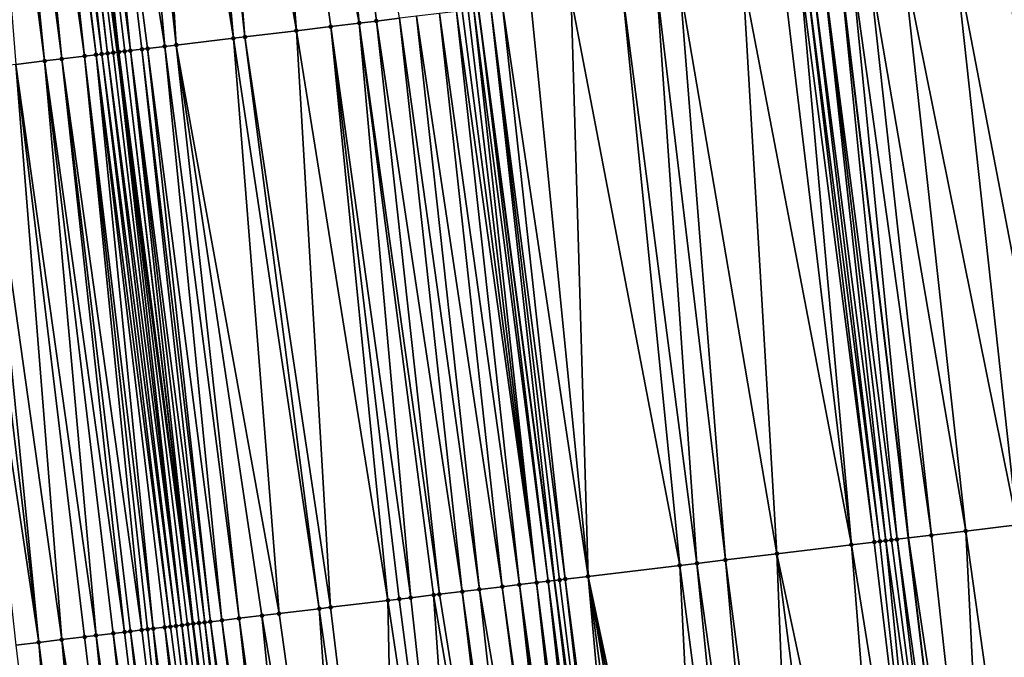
# Model space of a CAD drawing. Header units: feet. Extents: x 2004186 to 2014793, y 836912 to 864902.
# Tile 90 of 256: x 2010561 to 2010595, y 839730 to 839752. Entities that reach past the tile are written whole.
import ezdxf

# ---------------------------------------------------------------- set-up
doc = ezdxf.new("R2010")
doc.units = ezdxf.units.FT
doc.header["$LTSCALE"] = 100
doc.header["$MEASUREMENT"] = 0
for name, color, linetype, lineweight in [('EP_Travel Lane', 5, 'Continuous', 40), ('GPL_Skip Line', 2, 'Continuous', 40), ('Road Shots', 4, 'Continuous', 200), ('Road X-Section', 30, 'Continuous', 13)]:
    doc.layers.add(name, color=color, linetype=linetype, lineweight=lineweight)
doc.layers.add('I-77 SB_MM21-27-Surface-TIN', color=7, linetype='Continuous')

msp = doc.modelspace()

# ---------------------------------------------------------------- linework, layer by layer
at = {"layer": 'EP_Travel Lane'}
msp.add_polyline3d([(2010592.258017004, 839552.0900408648, 325.4875679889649), (2010589.234349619, 839571.860839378, 325.497487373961), (2010586.322672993, 839591.6466557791, 325.5174050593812), (2010583.524428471, 839611.4488583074, 325.5473038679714), (2010580.725935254, 839631.2528258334, 325.5700158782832), (2010577.927655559, 839651.0552823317, 325.5758762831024), (2010575.129391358, 839670.8576291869, 325.6263989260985), (2010572.4213659, 839690.6731090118, 325.7084496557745), (2010569.724121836, 839711.1145130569, 325.8314881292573), (2010567.106745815, 839730.950634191, 325.9296441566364), (2010564.490240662, 839750.7801553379, 326.0787580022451), (2010561.873958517, 839770.6079863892, 326.1946314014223), (2010559.360748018, 839790.4499130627, 326.3240857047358), (2010556.9525041, 839810.3035806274, 326.4739997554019), (2010554.544338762, 839830.156624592, 326.6558604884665), (2010552.136099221, 839850.0102802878, 326.8304207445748), (2010549.728045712, 839869.8624023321, 327.0348438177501), (2010547.439062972, 839889.7294794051, 327.2185413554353)], dxfattribs=at)
at = {"layer": 'GPL_Skip Line'}
for points in [[(2010617.143034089, 839555.7154491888, 325.262431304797), (2010614.259937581, 839575.5061743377, 325.2485393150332), (2010611.376931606, 839595.2962780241, 325.2011034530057), (2010608.493788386, 839615.0873238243, 325.2420203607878), (2010605.610715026, 839634.8778900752, 325.2746877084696), (2010602.727609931, 839654.6686741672, 325.2659530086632), (2010599.844503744, 839674.4594657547, 325.3351712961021), (2010596.961484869, 839694.2496579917, 325.4335680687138), (2010594.324505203, 839714.0731122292, 325.535088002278), (2010591.940401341, 839733.9300912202, 325.6441009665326), (2010589.559362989, 839753.787582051, 325.7342381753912), (2010587.178357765, 839773.6447966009, 325.8770374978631), (2010584.797361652, 839793.5019351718, 326.025345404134), (2010582.416358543, 839813.3591320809, 326.1613739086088), (2010580.03538756, 839833.2160610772, 326.3129692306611), (2010577.654431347, 839853.0728668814, 326.4815247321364), (2010575.273522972, 839872.9292737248, 326.6531976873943), (2010572.892651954, 839892.7853690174, 326.8581499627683)], [(2010604.872606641, 839553.9277983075, 325.3942322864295), (2010601.97565858, 839573.7168235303, 325.3909438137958), (2010599.078857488, 839593.5048448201, 325.3705636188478), (2010596.182000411, 839613.2932485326, 325.4040783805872), (2010593.285039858, 839633.0823590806, 325.4183123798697), (2010590.395262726, 839652.8718108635, 325.431897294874), (2010587.630836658, 839672.679370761, 325.5104246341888), (2010584.986339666, 839692.5042455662, 325.5887185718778), (2010582.302087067, 839712.6271543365, 325.696464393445), (2010579.657034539, 839732.4561938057, 325.8149673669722), (2010577.012366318, 839752.2823522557, 325.9123943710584), (2010574.406192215, 839772.1117759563, 326.0634692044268), (2010571.929632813, 839791.957762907, 326.2110321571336), (2010569.545339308, 839811.8144893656, 326.3436565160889), (2010567.161109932, 839831.6706817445, 326.5107630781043), (2010564.776842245, 839851.5271931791, 326.6786742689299), (2010562.392701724, 839871.3826455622, 326.8673435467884), (2010560.024588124, 839891.2403095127, 327.0548108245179)]]:
    msp.add_polyline3d(points, dxfattribs=at)
at = {"layer": 'I-77 SB_MM21-27-Surface-TIN', "color": 128, "linetype": 'ByBlock', "lineweight": -2}
for points in [[(2010569.108033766, 839771.476065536, 326.1146803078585), (2010567.320858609, 839771.2615777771, 326.1379252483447), (2010570.694628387, 839751.5244449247, 325.9986401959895)], [(2010571.093794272, 839771.7142990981, 326.0993154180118), (2010569.108033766, 839771.476065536, 326.1146803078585), (2010572.878968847, 839751.7864692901, 325.9734748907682)], [(2010569.108033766, 839771.476065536, 326.1146803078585), (2010571.886083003, 839751.6673991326, 325.977402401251), (2010572.878968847, 839751.7864692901, 325.9734748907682)], [(2010569.108033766, 839771.476065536, 326.1146803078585), (2010570.694628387, 839751.5244449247, 325.9986401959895), (2010571.886083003, 839751.6673991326, 325.977402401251)], [(2010571.093794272, 839771.7142990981, 326.0993154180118), (2010573.474697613, 839751.8579342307, 325.9657265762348), (2010574.269003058, 839751.9532172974, 325.9562264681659)], [(2010571.093794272, 839771.7142990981, 326.0993154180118), (2010572.878968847, 839751.7864692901, 325.9734748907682), (2010573.474697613, 839751.8579342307, 325.9657265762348)], [(2010566.725132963, 839771.1900868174, 326.1450713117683), (2010565.335108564, 839771.0232569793, 326.1638823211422), (2010568.510291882, 839751.2623875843, 326.0315877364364)], [(2010567.320858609, 839771.2615777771, 326.1379252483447), (2010566.725132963, 839771.1900868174, 326.1450713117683), (2010568.907444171, 839751.3100327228, 326.025986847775)], [(2010566.725132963, 839771.1900868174, 326.1450713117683), (2010568.510291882, 839751.2623875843, 326.0315877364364), (2010568.907444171, 839751.3100327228, 326.025986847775)], [(2010567.320858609, 839771.2615777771, 326.1379252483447), (2010568.907444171, 839751.3100327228, 326.025986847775), (2010570.694628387, 839751.5244449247, 325.9986401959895)], [(2010564.342230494, 839770.904121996, 326.1737748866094), (2010562.952196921, 839770.7373686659, 326.1832962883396), (2010566.127379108, 839750.9765086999, 326.0670937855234)], [(2010565.335108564, 839771.0232569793, 326.1638823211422), (2010564.342230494, 839770.904121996, 326.1737748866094), (2010566.524532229, 839751.0241469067, 326.0631288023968)], [(2010564.342230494, 839770.904121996, 326.1737748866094), (2010566.127379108, 839750.9765086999, 326.0670937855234), (2010566.524532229, 839751.0241469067, 326.0631288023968)], [(2010565.335108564, 839771.0232569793, 326.1638823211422), (2010566.524532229, 839751.0241469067, 326.0631288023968), (2010568.510291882, 839751.2623875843, 326.0315877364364)], [(2010560.569296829, 839770.451384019, 326.21440710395), (2010560.172138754, 839770.4037871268, 326.2114308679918), (2010562.55299411, 839750.5478224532, 326.0891814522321)], [(2010560.966456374, 839770.498968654, 326.2188715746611), (2010560.569296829, 839770.451384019, 326.21440710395), (2010563.34730668, 839750.643046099, 326.0937049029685)], [(2010560.569296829, 839770.451384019, 326.21440710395), (2010562.55299411, 839750.5478224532, 326.0891814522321), (2010563.34730668, 839750.643046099, 326.0937049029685)], [(2010561.16503295, 839770.5227876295, 326.2178670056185), (2010560.966456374, 839770.498968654, 326.2188715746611), (2010563.34730668, 839750.643046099, 326.0937049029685)], [(2010561.363606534, 839770.546631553, 326.2138332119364), (2010561.16503295, 839770.5227876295, 326.2178670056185), (2010563.744461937, 839750.6906664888, 326.0939448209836)], [(2010561.16503295, 839770.5227876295, 326.2178670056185), (2010563.34730668, 839750.643046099, 326.0937049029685), (2010563.744461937, 839750.6906664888, 326.0939448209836)], [(2010561.760743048, 839770.5944082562, 326.1949766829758), (2010561.363606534, 839770.546631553, 326.2138332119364), (2010563.94303739, 839750.7144948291, 326.0897823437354)], [(2010561.363606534, 839770.546631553, 326.2138332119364), (2010563.744461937, 839750.6906664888, 326.0939448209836), (2010563.94303739, 839750.7144948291, 326.0897823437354)], [(2010561.760743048, 839770.5944082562, 326.1949766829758), (2010564.141610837, 839750.7383398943, 326.0816727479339), (2010561.873958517, 839770.6079863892, 326.1946314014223)], [(2010561.760743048, 839770.5944082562, 326.1949766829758), (2010563.94303739, 839750.7144948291, 326.0897823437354), (2010564.141610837, 839750.7383398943, 326.0816727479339)], [(2010561.959320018, 839770.6182239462, 326.1943710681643), (2010561.873958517, 839770.6079863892, 326.1946314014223), (2010564.490240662, 839750.7801553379, 326.0787580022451)], [(2010564.340186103, 839750.7621697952, 326.0771419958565), (2010564.490240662, 839750.7801553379, 326.0787580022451), (2010561.873958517, 839770.6079863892, 326.1946314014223)], [(2010564.340186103, 839750.7621697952, 326.0771419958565), (2010561.873958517, 839770.6079863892, 326.1946314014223), (2010564.141610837, 839750.7383398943, 326.0816727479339)], [(2010562.157901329, 839770.6420034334, 326.1981611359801), (2010561.959320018, 839770.6182239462, 326.1943710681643), (2010564.490240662, 839750.7801553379, 326.0787580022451)], [(2010562.356479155, 839770.665811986, 326.1984221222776), (2010562.157901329, 839770.6420034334, 326.1981611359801), (2010564.538764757, 839750.7859714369, 326.079280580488)], [(2010562.157901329, 839770.6420034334, 326.1981611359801), (2010564.490240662, 839750.7801553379, 326.0787580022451), (2010564.538764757, 839750.7859714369, 326.079280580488)], [(2010562.952196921, 839770.7373686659, 326.1832962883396), (2010562.356479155, 839770.665811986, 326.1984221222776), (2010564.935922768, 839750.8335688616, 326.0849403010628)], [(2010562.356479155, 839770.665811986, 326.1984221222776), (2010564.737345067, 839750.8097592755, 326.0846766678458), (2010564.935922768, 839750.8335688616, 326.0849403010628)], [(2010562.356479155, 839770.665811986, 326.1984221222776), (2010564.538764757, 839750.7859714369, 326.079280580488), (2010564.737345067, 839750.8097592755, 326.0846766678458)], [(2010562.952196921, 839770.7373686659, 326.1832962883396), (2010565.531646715, 839750.9050740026, 326.0677045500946), (2010566.127379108, 839750.9765086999, 326.0670937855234)], [(2010562.952196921, 839770.7373686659, 326.1832962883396), (2010565.333070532, 839750.8812517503, 326.0704302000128), (2010565.531646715, 839750.9050740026, 326.0677045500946)], [(2010562.952196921, 839770.7373686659, 326.1832962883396), (2010564.935922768, 839750.8335688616, 326.0849403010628), (2010565.333070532, 839750.8812517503, 326.0704302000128)], [(2010559.973562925, 839770.3799619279, 326.2131911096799), (2010559.377842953, 839770.3084236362, 326.2260842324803), (2010561.957264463, 839750.4763648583, 326.0951961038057)], [(2010559.377842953, 839770.3084236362, 326.2260842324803), (2010560.964377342, 839750.3573053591, 326.0966082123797), (2010561.957264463, 839750.4763648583, 326.0951961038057)], [(2010560.172138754, 839770.4037871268, 326.2114308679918), (2010559.973562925, 839770.3799619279, 326.2131911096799), (2010562.55299411, 839750.5478224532, 326.0891814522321)], [(2010559.973562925, 839770.3799619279, 326.2131911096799), (2010561.957264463, 839750.4763648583, 326.0951961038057), (2010562.55299411, 839750.5478224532, 326.0891814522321)], [(2010595.318068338, 839754.47846037, 325.6474056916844), (2010593.530883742, 839754.2640513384, 325.6740041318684), (2010597.301939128, 839734.5734517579, 325.5658329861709)], [(2010591.743696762, 839754.0496621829, 325.6959117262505), (2010590.552240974, 839753.9067177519, 325.7148421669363), (2010593.926151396, 839734.168411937, 325.6086340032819)], [(2010593.530883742, 839754.2640513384, 325.6740041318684), (2010591.743696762, 839754.0496621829, 325.6959117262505), (2010595.71333153, 839734.382858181, 325.5837510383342)], [(2010591.743696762, 839754.0496621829, 325.6959117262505), (2010593.926151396, 839734.168411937, 325.6086340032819), (2010595.71333153, 839734.382858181, 325.5837510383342)], [(2010593.530883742, 839754.2640513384, 325.6740041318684), (2010595.71333153, 839734.382858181, 325.5837510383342), (2010597.301939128, 839734.5734517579, 325.5658329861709)], [(2010588.566482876, 839753.6684641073, 325.7494434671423), (2010588.36790869, 839753.644625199, 325.7561000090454), (2010590.947525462, 839733.8109379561, 325.660656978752)], [(2010588.963636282, 839753.7160999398, 325.7460388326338), (2010588.566482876, 839753.6684641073, 325.7494434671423), (2010591.146096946, 839733.834799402, 325.6522350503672)], [(2010588.566482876, 839753.6684641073, 325.7494434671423), (2010590.947525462, 839733.8109379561, 325.660656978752), (2010591.146096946, 839733.834799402, 325.6522350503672)], [(2010588.963636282, 839753.7160999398, 325.7460388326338), (2010591.543251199, 839733.8824281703, 325.6510128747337), (2010589.559362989, 839753.787582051, 325.7342381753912)], [(2010588.963636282, 839753.7160999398, 325.7460388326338), (2010591.344672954, 839733.8586231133, 325.6500759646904), (2010591.543251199, 839733.8824281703, 325.6510128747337)], [(2010588.963636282, 839753.7160999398, 325.7460388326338), (2010591.146096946, 839733.834799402, 325.6522350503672), (2010591.344672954, 839733.8586231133, 325.6500759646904)], [(2010589.956514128, 839753.835236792, 325.7263710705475), (2010589.559362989, 839753.787582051, 325.7342381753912), (2010591.940401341, 839733.9300912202, 325.6441009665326)], [(2010591.543251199, 839733.8824281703, 325.6510128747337), (2010591.940401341, 839733.9300912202, 325.6441009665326), (2010589.559362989, 839753.787582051, 325.7342381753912)], [(2010590.552240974, 839753.9067177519, 325.7148421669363), (2010589.956514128, 839753.835236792, 325.7263710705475), (2010592.734701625, 839734.02541732, 325.6302771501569)], [(2010589.956514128, 839753.835236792, 325.7263710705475), (2010591.940401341, 839733.9300912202, 325.6441009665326), (2010592.734701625, 839734.02541732, 325.6302771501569)], [(2010590.552240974, 839753.9067177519, 325.7148421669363), (2010592.734701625, 839734.02541732, 325.6302771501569), (2010593.926151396, 839734.168411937, 325.6086340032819)], [(2010586.183570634, 839753.382580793, 325.7859949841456), (2010583.999234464, 839753.1205206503, 325.8196039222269), (2010587.37316381, 839733.3820570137, 325.7085066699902)], [(2010587.573604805, 839753.5493291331, 325.7686680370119), (2010586.183570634, 839753.382580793, 325.7859949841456), (2010589.95464744, 839733.6918025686, 325.6742460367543)], [(2010586.183570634, 839753.382580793, 325.7859949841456), (2010587.37316381, 839733.3820570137, 325.7085066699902), (2010589.95464744, 839733.6918025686, 325.6742460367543)], [(2010588.169333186, 839753.6207972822, 325.7601625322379), (2010587.573604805, 839753.5493291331, 325.7686680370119), (2010589.95464744, 839733.6918025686, 325.6742460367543)], [(2010588.36790869, 839753.644625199, 325.7561000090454), (2010588.169333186, 839753.6207972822, 325.7601625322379), (2010590.748950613, 839733.7871045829, 325.6644197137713)], [(2010588.169333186, 839753.6207972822, 325.7601625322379), (2010589.95464744, 839733.6918025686, 325.6742460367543), (2010590.748950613, 839733.7871045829, 325.6644197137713)], [(2010588.36790869, 839753.644625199, 325.7561000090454), (2010590.748950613, 839733.7871045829, 325.6644197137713), (2010590.947525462, 839733.8109379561, 325.660656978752)], [(2010583.20493224, 839753.0252107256, 325.8354426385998), (2010582.01347614, 839752.882268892, 325.8537600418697), (2010584.593109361, 839733.0484444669, 325.7521096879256)], [(2010583.999234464, 839753.1205206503, 325.8196039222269), (2010583.20493224, 839753.0252107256, 325.8354426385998), (2010585.585988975, 839733.1675665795, 325.7407238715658)], [(2010583.20493224, 839753.0252107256, 325.8354426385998), (2010584.593109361, 839733.0484444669, 325.7521096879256), (2010585.585988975, 839733.1675665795, 325.7407238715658)], [(2010583.999234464, 839753.1205206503, 325.8196039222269), (2010585.585988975, 839733.1675665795, 325.7407238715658), (2010587.37316381, 839733.3820570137, 325.7085066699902)], [(2010580.226292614, 839752.6678509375, 325.8824643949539), (2010578.836258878, 839752.5010989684, 325.9006477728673), (2010580.820177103, 839732.5956947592, 325.8095961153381)], [(2010582.01347614, 839752.882268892, 325.8537600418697), (2010580.226292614, 839752.6678509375, 325.8824643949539), (2010583.997383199, 839732.9769578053, 325.7611642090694)], [(2010580.226292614, 839752.6678509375, 325.8824643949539), (2010580.820177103, 839732.5956947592, 325.8095961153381), (2010583.997383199, 839732.9769578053, 325.7611642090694)], [(2010582.01347614, 839752.882268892, 325.8537600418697), (2010583.997383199, 839732.9769578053, 325.7611642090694), (2010584.593109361, 839733.0484444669, 325.7521096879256)], [(2010577.446220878, 839752.3343825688, 325.910436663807), (2010577.012366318, 839752.2823522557, 325.9123943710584), (2010579.657034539, 839732.4561938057, 325.8149673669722)], [(2010577.843373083, 839752.3820284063, 325.9046707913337), (2010577.446220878, 839752.3343825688, 325.910436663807), (2010580.025872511, 839732.5004045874, 325.8174569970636)], [(2010577.446220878, 839752.3343825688, 325.910436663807), (2010579.657034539, 839732.4561938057, 325.8149673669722), (2010579.8272931, 839732.4766092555, 325.8149059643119)], [(2010577.446220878, 839752.3343825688, 325.910436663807), (2010579.8272931, 839732.4766092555, 325.8149059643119), (2010580.025872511, 839732.5004045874, 325.8174569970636)], [(2010578.836258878, 839752.5010989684, 325.9006477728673), (2010577.843373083, 839752.3820284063, 325.9046707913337), (2010580.820177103, 839732.5956947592, 325.8095961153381)], [(2010577.843373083, 839752.3820284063, 325.9046707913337), (2010580.025872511, 839732.5004045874, 325.8174569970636), (2010580.820177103, 839732.5956947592, 325.8095961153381)], [(2010574.864733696, 839752.0246666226, 325.9521634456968), (2010574.269003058, 839751.9532172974, 325.9562264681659), (2010577.047220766, 839732.1431458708, 325.8337526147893)], [(2010575.659042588, 839752.1199209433, 325.9494475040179), (2010574.864733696, 839752.0246666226, 325.9521634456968), (2010577.841523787, 839732.2384491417, 325.8237176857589)], [(2010574.864733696, 839752.0246666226, 325.9521634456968), (2010577.047220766, 839732.1431458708, 325.8337526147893), (2010577.841523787, 839732.2384491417, 325.8237176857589)], [(2010576.254771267, 839752.1913866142, 325.9415269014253), (2010575.659042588, 839752.1199209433, 325.9494475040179), (2010578.437253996, 839732.3099020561, 325.8202641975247)], [(2010575.659042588, 839752.1199209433, 325.9494475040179), (2010577.841523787, 839732.2384491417, 325.8237176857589), (2010578.437253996, 839732.3099020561, 325.8202641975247)], [(2010576.453346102, 839752.2152201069, 325.9361484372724), (2010576.254771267, 839752.1913866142, 325.9415269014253), (2010579.032988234, 839732.3813213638, 325.8223883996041)], [(2010576.254771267, 839752.1913866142, 325.9415269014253), (2010578.437253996, 839732.3099020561, 325.8202641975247), (2010579.032988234, 839732.3813213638, 325.8223883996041)], [(2010576.651916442, 839752.2390910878, 325.9219225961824), (2010576.453346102, 839752.2152201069, 325.9361484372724), (2010579.032988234, 839732.3813213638, 325.8223883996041)], [(2010576.85048954, 839752.2629390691, 325.9131248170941), (2010576.651916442, 839752.2390910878, 325.9219225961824), (2010579.032988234, 839732.3813213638, 325.8223883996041)], [(2010576.85048954, 839752.2629390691, 325.9131248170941), (2010579.430138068, 839732.4289869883, 325.815049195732), (2010577.012366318, 839752.2823522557, 325.9123943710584)], [(2010576.85048954, 839752.2629390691, 325.9131248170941), (2010579.032988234, 839732.3813213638, 325.8223883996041), (2010579.430138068, 839732.4289869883, 325.815049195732)], [(2010579.430138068, 839732.4289869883, 325.815049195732), (2010579.657034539, 839732.4561938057, 325.8149673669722), (2010577.012366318, 839752.2823522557, 325.9123943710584)], [(2010571.886083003, 839751.6673991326, 325.977402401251), (2010570.694628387, 839751.5244449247, 325.9986401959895), (2010573.869999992, 839731.7620052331, 325.8618684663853)], [(2010572.878968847, 839751.7864692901, 325.9734748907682), (2010571.886083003, 839751.6673991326, 325.977402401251), (2010574.664303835, 839731.8573016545, 325.8529703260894)], [(2010571.886083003, 839751.6673991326, 325.977402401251), (2010574.267150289, 839731.8096669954, 325.8551702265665), (2010574.664303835, 839731.8573016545, 325.8529703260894)], [(2010571.886083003, 839751.6673991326, 325.977402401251), (2010573.869999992, 839731.7620052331, 325.8618684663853), (2010574.267150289, 839731.8096669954, 325.8551702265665)], [(2010573.474697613, 839751.8579342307, 325.9657265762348), (2010572.878968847, 839751.7864692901, 325.9734748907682), (2010575.6571902, 839731.9763674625, 325.8509293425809)], [(2010572.878968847, 839751.7864692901, 325.9734748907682), (2010575.458613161, 839731.9525523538, 325.8516607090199), (2010575.6571902, 839731.9763674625, 325.8509293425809)], [(2010572.878968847, 839751.7864692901, 325.9734748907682), (2010574.664303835, 839731.8573016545, 325.8529703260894), (2010575.458613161, 839731.9525523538, 325.8516607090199)], [(2010574.269003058, 839751.9532172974, 325.9562264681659), (2010573.474697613, 839751.8579342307, 325.9657265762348), (2010576.45149267, 839732.0716753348, 325.8401307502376)], [(2010573.474697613, 839751.8579342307, 325.9657265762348), (2010575.6571902, 839731.9763674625, 325.8509293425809), (2010576.45149267, 839732.0716753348, 325.8401307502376)], [(2010574.269003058, 839751.9532172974, 325.9562264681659), (2010576.45149267, 839732.0716753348, 325.8401307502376), (2010577.047220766, 839732.1431458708, 325.8337526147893)], [(2010568.907444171, 839751.3100327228, 326.025986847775), (2010568.510291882, 839751.2623875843, 326.0315877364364), (2010571.487093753, 839731.4760718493, 325.8958853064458)], [(2010570.694628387, 839751.5244449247, 325.9986401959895), (2010568.907444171, 839751.3100327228, 326.025986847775), (2010571.884246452, 839731.5237135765, 325.8925122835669)], [(2010568.907444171, 839751.3100327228, 326.025986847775), (2010571.487093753, 839731.4760718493, 325.8958853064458), (2010571.884246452, 839731.5237135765, 325.8925122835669)], [(2010570.694628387, 839751.5244449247, 325.9986401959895), (2010571.884246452, 839731.5237135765, 325.8925122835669), (2010573.869999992, 839731.7620052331, 325.8618684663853)], [(2010566.127379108, 839750.9765086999, 326.0670937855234), (2010565.531646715, 839750.9050740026, 326.0677045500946), (2010568.111306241, 839731.0710301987, 325.9389899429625)], [(2010566.524532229, 839751.0241469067, 326.0631288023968), (2010566.127379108, 839750.9765086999, 326.0670937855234), (2010568.707037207, 839731.1424767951, 325.9365850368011)], [(2010566.127379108, 839750.9765086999, 326.0670937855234), (2010568.111306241, 839731.0710301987, 325.9389899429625), (2010568.707037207, 839731.1424767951, 325.9365850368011)], [(2010568.510291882, 839751.2623875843, 326.0315877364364), (2010566.524532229, 839751.0241469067, 326.0631288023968), (2010570.097069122, 839731.3092439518, 325.921275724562)], [(2010566.524532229, 839751.0241469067, 326.0631288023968), (2010569.501338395, 839731.2377953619, 325.924011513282), (2010570.097069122, 839731.3092439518, 325.921275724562)], [(2010566.524532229, 839751.0241469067, 326.0631288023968), (2010568.707037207, 839731.1424767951, 325.9365850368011), (2010569.501338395, 839731.2377953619, 325.924011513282)], [(2010568.510291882, 839751.2623875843, 326.0315877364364), (2010570.097069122, 839731.3092439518, 325.921275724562), (2010571.487093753, 839731.4760718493, 325.8958853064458)], [(2010563.34730668, 839750.643046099, 326.0937049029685), (2010562.55299411, 839750.5478224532, 326.0891814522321), (2010565.331223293, 839730.7376553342, 325.9431449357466)], [(2010563.744461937, 839750.6906664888, 326.0939448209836), (2010563.34730668, 839750.643046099, 326.0937049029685), (2010565.728378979, 839730.7852721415, 325.9439079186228)], [(2010563.34730668, 839750.643046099, 326.0937049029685), (2010565.529799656, 839730.7614760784, 325.9414782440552), (2010565.728378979, 839730.7852721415, 325.9439079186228)], [(2010563.34730668, 839750.643046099, 326.0937049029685), (2010565.331223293, 839730.7376553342, 325.9431449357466), (2010565.529799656, 839730.7614760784, 325.9414782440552)], [(2010563.94303739, 839750.7144948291, 326.0897823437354), (2010563.744461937, 839750.6906664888, 326.0939448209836), (2010566.32411493, 839730.8566771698, 325.9484020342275)], [(2010563.744461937, 839750.6906664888, 326.0939448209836), (2010566.125539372, 839730.8328497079, 325.951183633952), (2010566.32411493, 839730.8566771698, 325.9484020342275)], [(2010563.744461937, 839750.6906664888, 326.0939448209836), (2010565.728378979, 839730.7852721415, 325.9439079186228), (2010566.125539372, 839730.8328497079, 325.951183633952)], [(2010564.141610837, 839750.7383398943, 326.0816727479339), (2010563.94303739, 839750.7144948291, 326.0897823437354), (2010566.522685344, 839730.8805475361, 325.9384995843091)], [(2010563.94303739, 839750.7144948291, 326.0897823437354), (2010566.32411493, 839730.8566771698, 325.9484020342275), (2010566.522685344, 839730.8805475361, 325.9384995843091)], [(2010564.340186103, 839750.7621697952, 326.0771419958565), (2010564.141610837, 839750.7383398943, 326.0816727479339), (2010566.721253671, 839730.9044353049, 325.9257088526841)], [(2010564.141610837, 839750.7383398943, 326.0816727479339), (2010566.522685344, 839730.8805475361, 325.9384995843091), (2010566.721253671, 839730.9044353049, 325.9257088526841)], [(2010564.340186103, 839750.7621697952, 326.0771419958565), (2010566.721253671, 839730.9044353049, 325.9257088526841), (2010564.490240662, 839750.7801553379, 326.0787580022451)], [(2010564.538764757, 839750.7859714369, 326.079280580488), (2010564.490240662, 839750.7801553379, 326.0787580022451), (2010567.106745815, 839730.950634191, 325.9296441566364)], [(2010566.919828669, 839730.928267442, 325.9221512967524), (2010567.106745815, 839730.950634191, 325.9296441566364), (2010564.490240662, 839750.7801553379, 326.0787580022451)], [(2010566.919828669, 839730.928267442, 325.9221512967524), (2010564.490240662, 839750.7801553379, 326.0787580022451), (2010566.721253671, 839730.9044353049, 325.9257088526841)], [(2010564.737345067, 839750.8097592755, 326.0846766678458), (2010564.538764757, 839750.7859714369, 326.079280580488), (2010567.106745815, 839730.950634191, 325.9296441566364)], [(2010564.935922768, 839750.8335688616, 326.0849403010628), (2010564.737345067, 839750.8097592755, 326.0846766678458), (2010567.118411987, 839730.9520301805, 325.9301118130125)], [(2010564.737345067, 839750.8097592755, 326.0846766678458), (2010567.106745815, 839730.950634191, 325.9296441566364), (2010567.118411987, 839730.9520301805, 325.9301118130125)], [(2010565.333070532, 839750.8812517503, 326.0704302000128), (2010564.935922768, 839750.8335688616, 326.0849403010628), (2010567.515580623, 839730.9995390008, 325.9487973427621)], [(2010564.935922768, 839750.8335688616, 326.0849403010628), (2010567.31699746, 839730.9757749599, 325.9410529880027), (2010567.515580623, 839730.9995390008, 325.9487973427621)], [(2010564.935922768, 839750.8335688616, 326.0849403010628), (2010567.118411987, 839730.9520301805, 325.9301118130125), (2010567.31699746, 839730.9757749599, 325.9410529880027)], [(2010565.531646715, 839750.9050740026, 326.0677045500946), (2010565.333070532, 839750.8812517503, 326.0704302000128), (2010567.71415647, 839731.0233640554, 325.9464152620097)], [(2010565.333070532, 839750.8812517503, 326.0704302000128), (2010567.515580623, 839730.9995390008, 325.9487973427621), (2010567.71415647, 839731.0233640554, 325.9464152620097)], [(2010565.531646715, 839750.9050740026, 326.0677045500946), (2010567.71415647, 839731.0233640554, 325.9464152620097), (2010568.111306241, 839731.0710301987, 325.9389899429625)], [(2010560.964377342, 839750.3573053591, 326.0966082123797), (2010559.77290966, 839750.2144601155, 326.092129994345), (2010562.551140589, 839730.404278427, 325.9476389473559)], [(2010561.957264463, 839750.4763648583, 326.0951961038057), (2010560.964377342, 839750.3573053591, 326.0966082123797), (2010563.742610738, 839730.5471030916, 325.9542027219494)], [(2010560.964377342, 839750.3573053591, 326.0966082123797), (2010563.34545423, 839730.4994931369, 325.9523024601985), (2010563.742610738, 839730.5471030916, 325.9542027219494)], [(2010560.964377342, 839750.3573053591, 326.0966082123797), (2010562.551140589, 839730.404278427, 325.9476389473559), (2010563.34545423, 839730.4994931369, 325.9523024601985)], [(2010562.55299411, 839750.5478224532, 326.0891814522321), (2010561.957264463, 839750.4763648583, 326.0951961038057), (2010564.73550043, 839730.6661411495, 325.9567674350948)], [(2010561.957264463, 839750.4763648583, 326.0951961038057), (2010564.338345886, 839730.6185148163, 325.9575855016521), (2010564.73550043, 839730.6661411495, 325.9567674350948)], [(2010561.957264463, 839750.4763648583, 326.0951961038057), (2010563.742610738, 839730.5471030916, 325.9542027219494), (2010564.338345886, 839730.6185148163, 325.9575855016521)], [(2010562.55299411, 839750.5478224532, 326.0891814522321), (2010564.934075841, 839730.6899698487, 325.9537804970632), (2010565.331223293, 839730.7376553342, 325.9431449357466)], [(2010562.55299411, 839750.5478224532, 326.0891814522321), (2010564.73550043, 839730.6661411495, 325.9567674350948), (2010564.934075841, 839730.6899698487, 325.9537804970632)], [(2010559.37575575, 839750.1668284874, 326.0945423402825), (2010558.7800222, 839750.095403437, 326.0928763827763), (2010561.756830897, 839730.3090307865, 325.9484408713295)], [(2010558.7800222, 839750.095403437, 326.0928763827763), (2010560.962518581, 839730.2138050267, 325.9456113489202), (2010561.756830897, 839730.3090307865, 325.9484408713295)], [(2010559.77290966, 839750.2144601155, 326.092129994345), (2010559.37575575, 839750.1668284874, 326.0945423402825), (2010561.756830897, 839730.3090307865, 325.9484408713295)], [(2010559.77290966, 839750.2144601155, 326.092129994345), (2010561.756830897, 839730.3090307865, 325.9484408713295), (2010562.551140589, 839730.404278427, 325.9476389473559)], [(2010595.71333153, 839734.382858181, 325.5837510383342), (2010593.926151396, 839734.168411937, 325.6086340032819), (2010596.707328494, 839714.3597360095, 325.4936329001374)], [(2010591.344672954, 839733.8586231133, 325.6500759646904), (2010591.146096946, 839733.834799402, 325.6522350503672), (2010593.927366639, 839714.0253528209, 325.5391091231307)], [(2010591.543251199, 839733.8824281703, 325.6510128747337), (2010591.344672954, 839733.8586231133, 325.6500759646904), (2010593.927366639, 839714.0253528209, 325.5391091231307)], [(2010591.543251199, 839733.8824281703, 325.6510128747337), (2010594.324505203, 839714.0731122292, 325.535088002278), (2010591.940401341, 839733.9300912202, 325.6441009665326)], [(2010591.543251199, 839733.8824281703, 325.6510128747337), (2010593.927366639, 839714.0253528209, 325.5391091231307), (2010594.324505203, 839714.0731122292, 325.535088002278)], [(2010592.734701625, 839734.02541732, 325.6302771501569), (2010591.940401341, 839733.9300912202, 325.6441009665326), (2010594.920210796, 839714.1447700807, 325.5242335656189)], [(2010594.920210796, 839714.1447700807, 325.5242335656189), (2010591.940401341, 839733.9300912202, 325.6441009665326), (2010594.324505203, 839714.0731122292, 325.535088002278)], [(2010593.926151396, 839734.168411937, 325.6086340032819), (2010592.734701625, 839734.02541732, 325.6302771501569), (2010594.920210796, 839714.1447700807, 325.5242335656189)], [(2010593.926151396, 839734.168411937, 325.6086340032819), (2010594.920210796, 839714.1447700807, 325.5242335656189), (2010596.707328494, 839714.3597360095, 325.4936329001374)], [(2010589.95464744, 839733.6918025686, 325.6742460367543), (2010587.37316381, 839733.3820570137, 325.7085066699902), (2010591.544538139, 839713.738772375, 325.5694111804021)], [(2010590.748950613, 839733.7871045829, 325.6644197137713), (2010589.95464744, 839733.6918025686, 325.6742460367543), (2010593.133092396, 839713.929810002, 325.5533286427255)], [(2010589.95464744, 839733.6918025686, 325.6742460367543), (2010591.544538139, 839713.738772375, 325.5694111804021), (2010593.133092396, 839713.929810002, 325.5533286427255)], [(2010590.947525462, 839733.8109379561, 325.660656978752), (2010590.748950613, 839733.7871045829, 325.6644197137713), (2010593.133092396, 839713.929810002, 325.5533286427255)], [(2010591.146096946, 839733.834799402, 325.6522350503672), (2010590.947525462, 839733.8109379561, 325.660656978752), (2010593.133092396, 839713.929810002, 325.5533286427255)], [(2010591.146096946, 839733.834799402, 325.6522350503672), (2010593.133092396, 839713.929810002, 325.5533286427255), (2010593.927366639, 839714.0253528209, 325.5391091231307)], [(2010585.585988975, 839733.1675665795, 325.7407238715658), (2010584.593109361, 839733.0484444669, 325.7521096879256), (2010587.374593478, 839713.2372132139, 325.6336049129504)], [(2010587.37316381, 839733.3820570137, 325.7085066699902), (2010585.585988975, 839733.1675665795, 325.7407238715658), (2010588.168869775, 839713.3327389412, 325.6237842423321)], [(2010585.585988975, 839733.1675665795, 325.7407238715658), (2010587.374593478, 839713.2372132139, 325.6336049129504), (2010588.168869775, 839713.3327389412, 325.6237842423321)], [(2010587.37316381, 839733.3820570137, 325.7085066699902), (2010589.955986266, 839713.5477149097, 325.5905995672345), (2010591.544538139, 839713.738772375, 325.5694111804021)], [(2010587.37316381, 839733.3820570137, 325.7085066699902), (2010588.168869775, 839713.3327389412, 325.6237842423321), (2010589.955986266, 839713.5477149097, 325.5905995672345)], [(2010583.997383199, 839732.9769578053, 325.7611642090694), (2010580.820177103, 839732.5956947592, 325.8095961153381), (2010584.991766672, 839712.9506186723, 325.6675348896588)], [(2010584.593109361, 839733.0484444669, 325.7521096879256), (2010583.997383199, 839732.9769578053, 325.7611642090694), (2010586.580317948, 839713.1416811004, 325.6450692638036)], [(2010583.997383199, 839732.9769578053, 325.7611642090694), (2010584.991766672, 839712.9506186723, 325.6675348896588), (2010586.580317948, 839713.1416811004, 325.6450692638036)], [(2010584.593109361, 839733.0484444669, 325.7521096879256), (2010586.580317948, 839713.1416811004, 325.6450692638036), (2010587.374593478, 839713.2372132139, 325.6336049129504)], [(2010580.025872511, 839732.5004045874, 325.8174569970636), (2010579.8272931, 839732.4766092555, 325.8149059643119), (2010582.302087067, 839712.6271543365, 325.696464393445)], [(2010580.820177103, 839732.5956947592, 325.8095961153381), (2010580.025872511, 839732.5004045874, 325.8174569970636), (2010582.608938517, 839712.6640353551, 325.6985760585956)], [(2010580.025872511, 839732.5004045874, 325.8174569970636), (2010582.302087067, 839712.6271543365, 325.696464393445), (2010582.608938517, 839712.6640353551, 325.6985760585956)], [(2010580.820177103, 839732.5956947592, 325.8095961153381), (2010584.594630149, 839712.9028422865, 325.6759254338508), (2010584.991766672, 839712.9506186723, 325.6675348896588)], [(2010580.820177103, 839732.5956947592, 325.8095961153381), (2010584.197492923, 839712.8550717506, 325.6828104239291), (2010584.594630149, 839712.9028422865, 325.6759254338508)], [(2010580.820177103, 839732.5956947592, 325.8095961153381), (2010583.403216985, 839712.7595430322, 325.6934009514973), (2010584.197492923, 839712.8550717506, 325.6828104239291)], [(2010580.820177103, 839732.5956947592, 325.8095961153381), (2010582.608938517, 839712.6640353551, 325.6985760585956), (2010583.403216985, 839712.7595430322, 325.6934009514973)], [(2010577.047220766, 839732.1431458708, 325.8337526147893), (2010576.45149267, 839732.0716753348, 325.8401307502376), (2010579.233256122, 839712.2581186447, 325.7229076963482)], [(2010577.841523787, 839732.2384491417, 325.8237176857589), (2010577.047220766, 839732.1431458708, 325.8337526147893), (2010580.424674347, 839712.4013758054, 325.7162659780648)], [(2010577.047220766, 839732.1431458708, 325.8337526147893), (2010579.233256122, 839712.2581186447, 325.7229076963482), (2010580.424674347, 839712.4013758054, 325.7162659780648)], [(2010578.437253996, 839732.3099020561, 325.8202641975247), (2010577.841523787, 839732.2384491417, 325.8237176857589), (2010580.623244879, 839712.4252451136, 325.716931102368)], [(2010577.841523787, 839732.2384491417, 325.8237176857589), (2010580.424674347, 839712.4013758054, 325.7162659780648), (2010580.623244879, 839712.4252451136, 325.716931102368)], [(2010579.032988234, 839732.3813213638, 325.8223883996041), (2010578.437253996, 839732.3099020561, 325.8202641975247), (2010581.218952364, 839712.4968872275, 325.7101269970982)], [(2010578.437253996, 839732.3099020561, 325.8202641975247), (2010581.020382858, 839712.4730093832, 325.7116588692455), (2010581.218952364, 839712.4968872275, 325.7101269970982)], [(2010578.437253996, 839732.3099020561, 325.8202641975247), (2010580.821814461, 839712.4491223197, 325.7155634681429), (2010581.020382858, 839712.4730093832, 325.7116588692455)], [(2010578.437253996, 839732.3099020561, 325.8202641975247), (2010580.623244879, 839712.4252451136, 325.716931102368), (2010580.821814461, 839712.4491223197, 325.7155634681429)], [(2010579.430138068, 839732.4289869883, 325.815049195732), (2010579.032988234, 839732.3813213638, 325.8223883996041), (2010581.61609286, 839712.5446305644, 325.7102423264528)], [(2010579.032988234, 839732.3813213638, 325.8223883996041), (2010581.218952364, 839712.4968872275, 325.7101269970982), (2010581.61609286, 839712.5446305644, 325.7102423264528)], [(2010579.430138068, 839732.4289869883, 325.815049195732), (2010582.013225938, 839712.5924356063, 325.6944765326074), (2010579.657034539, 839732.4561938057, 325.8149673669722)], [(2010579.430138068, 839732.4289869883, 325.815049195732), (2010581.814660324, 839712.5685253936, 325.7043390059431), (2010582.013225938, 839712.5924356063, 325.6944765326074)], [(2010579.430138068, 839732.4289869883, 325.815049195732), (2010581.61609286, 839712.5446305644, 325.7102423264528), (2010581.814660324, 839712.5685253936, 325.7043390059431)], [(2010579.8272931, 839732.4766092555, 325.8149059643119), (2010579.657034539, 839732.4561938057, 325.8149673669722), (2010582.302087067, 839712.6271543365, 325.696464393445)], [(2010582.013225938, 839712.5924356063, 325.6944765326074), (2010582.302087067, 839712.6271543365, 325.696464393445), (2010579.657034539, 839732.4561938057, 325.8149673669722)], [(2010574.267150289, 839731.8096669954, 325.8551702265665), (2010573.869999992, 839731.7620052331, 325.8618684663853), (2010576.850424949, 839711.971560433, 325.7474873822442)], [(2010574.664303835, 839731.8573016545, 325.8529703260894), (2010574.267150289, 839731.8096669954, 325.8551702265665), (2010576.850424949, 839711.971560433, 325.7474873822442)], [(2010575.458613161, 839731.9525523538, 325.8516607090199), (2010574.664303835, 839731.8573016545, 325.8529703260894), (2010576.850424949, 839711.971560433, 325.7474873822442)], [(2010575.6571902, 839731.9763674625, 325.8509293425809), (2010575.458613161, 839731.9525523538, 325.8516607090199), (2010578.836117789, 839712.2103573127, 325.7274238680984)], [(2010575.458613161, 839731.9525523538, 325.8516607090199), (2010576.850424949, 839711.971560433, 325.7474873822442), (2010578.836117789, 839712.2103573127, 325.7274238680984)], [(2010576.45149267, 839732.0716753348, 325.8401307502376), (2010575.6571902, 839731.9763674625, 325.8509293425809), (2010578.836117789, 839712.2103573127, 325.7274238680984)], [(2010576.45149267, 839732.0716753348, 325.8401307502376), (2010578.836117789, 839712.2103573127, 325.7274238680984), (2010579.233256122, 839712.2581186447, 325.7229076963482)], [(2010571.487093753, 839731.4760718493, 325.8958853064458), (2010570.097069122, 839731.3092439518, 325.921275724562), (2010572.879048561, 839711.493889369, 325.8075104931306)], [(2010571.884246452, 839731.5237135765, 325.8925122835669), (2010571.487093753, 839731.4760718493, 325.8958853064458), (2010574.269028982, 839711.6610851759, 325.7836881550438)], [(2010571.487093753, 839731.4760718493, 325.8958853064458), (2010572.879048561, 839711.493889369, 325.8075104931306), (2010574.269028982, 839711.6610851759, 325.7836881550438)], [(2010573.869999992, 839731.7620052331, 325.8618684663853), (2010571.884246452, 839731.5237135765, 325.8925122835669), (2010574.269028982, 839711.6610851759, 325.7836881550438)], [(2010573.869999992, 839731.7620052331, 325.8618684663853), (2010574.269028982, 839711.6610851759, 325.7836881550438), (2010576.850424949, 839711.971560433, 325.7474873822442)], [(2010568.707037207, 839731.1424767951, 325.9365850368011), (2010568.111306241, 839731.0710301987, 325.9389899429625), (2010570.89335654, 839711.255085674, 325.8293281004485)], [(2010569.501338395, 839731.2377953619, 325.924011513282), (2010568.707037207, 839731.1424767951, 325.9365850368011), (2010571.489065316, 839711.3267170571, 325.8252858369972)], [(2010568.707037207, 839731.1424767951, 325.9365850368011), (2010570.89335654, 839711.255085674, 325.8293281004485), (2010571.489065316, 839711.3267170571, 325.8252858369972)], [(2010570.097069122, 839731.3092439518, 325.921275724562), (2010569.501338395, 839731.2377953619, 325.924011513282), (2010572.879048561, 839711.493889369, 325.8075104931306)], [(2010569.501338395, 839731.2377953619, 325.924011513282), (2010571.489065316, 839711.3267170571, 325.8252858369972), (2010572.879048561, 839711.493889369, 325.8075104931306)], [(2010565.728378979, 839730.7852721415, 325.9439079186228), (2010565.529799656, 839730.7614760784, 325.9414782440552), (2010567.716237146, 839710.8731009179, 325.8382015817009)], [(2010566.125539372, 839730.8328497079, 325.951183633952), (2010565.728378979, 839730.7852721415, 325.9439079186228), (2010568.311948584, 839710.9447101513, 325.8398600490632)], [(2010565.728378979, 839730.7852721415, 325.9439079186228), (2010567.716237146, 839710.8731009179, 325.8382015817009), (2010568.311948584, 839710.9447101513, 325.8398600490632)], [(2010566.32411493, 839730.8566771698, 325.9484020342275), (2010566.125539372, 839730.8328497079, 325.951183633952), (2010568.907658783, 839711.016329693, 325.838865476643)], [(2010566.125539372, 839730.8328497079, 325.951183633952), (2010568.311948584, 839710.9447101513, 325.8398600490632), (2010568.907658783, 839711.016329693, 325.838865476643)], [(2010566.522685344, 839730.8805475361, 325.9384995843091), (2010566.32411493, 839730.8566771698, 325.9484020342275), (2010568.907658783, 839711.016329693, 325.838865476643)], [(2010566.721253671, 839730.9044353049, 325.9257088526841), (2010566.522685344, 839730.8805475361, 325.9384995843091), (2010568.907658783, 839711.016329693, 325.838865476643)], [(2010566.919828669, 839730.928267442, 325.9221512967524), (2010566.721253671, 839730.9044353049, 325.9257088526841), (2010569.304792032, 839711.0641333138, 325.8234653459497)], [(2010566.721253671, 839730.9044353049, 325.9257088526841), (2010568.907658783, 839711.016329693, 325.838865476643), (2010569.304792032, 839711.0641333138, 325.8234653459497)], [(2010566.919828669, 839730.928267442, 325.9221512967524), (2010569.304792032, 839711.0641333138, 325.8234653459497), (2010567.106745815, 839730.950634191, 325.9296441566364)], [(2010567.118411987, 839730.9520301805, 325.9301118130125), (2010567.106745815, 839730.950634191, 325.9296441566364), (2010569.724121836, 839711.1145130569, 325.8314881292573)], [(2010569.503361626, 839711.0880104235, 325.822122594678), (2010569.724121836, 839711.1145130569, 325.8314881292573), (2010567.106745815, 839730.950634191, 325.9296441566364)], [(2010569.503361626, 839711.0880104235, 325.822122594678), (2010567.106745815, 839730.950634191, 325.9296441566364), (2010569.304792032, 839711.0641333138, 325.8234653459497)], [(2010567.31699746, 839730.9757749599, 325.9410529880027), (2010567.118411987, 839730.9520301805, 325.9301118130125), (2010569.724121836, 839711.1145130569, 325.8314881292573)], [(2010567.515580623, 839730.9995390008, 325.9487973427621), (2010567.31699746, 839730.9757749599, 325.9410529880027), (2010569.724121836, 839711.1145130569, 325.8314881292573)], [(2010567.71415647, 839731.0233640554, 325.9464152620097), (2010567.515580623, 839730.9995390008, 325.9487973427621), (2010570.099080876, 839711.1595546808, 325.8405040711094)], [(2010567.515580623, 839730.9995390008, 325.9487973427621), (2010569.724121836, 839711.1145130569, 325.8314881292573), (2010569.900509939, 839711.1356887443, 325.8389712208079)], [(2010567.515580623, 839730.9995390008, 325.9487973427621), (2010569.900509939, 839711.1356887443, 325.8389712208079), (2010570.099080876, 839711.1595546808, 325.8405040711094)], [(2010568.111306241, 839731.0710301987, 325.9389899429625), (2010567.71415647, 839731.0233640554, 325.9464152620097), (2010570.496217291, 839711.2073319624, 325.8318829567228)], [(2010567.71415647, 839731.0233640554, 325.9464152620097), (2010570.099080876, 839711.1595546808, 325.8405040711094), (2010570.496217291, 839711.2073319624, 325.8318829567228)], [(2010568.111306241, 839731.0710301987, 325.9389899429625), (2010570.496217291, 839711.2073319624, 325.8318829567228), (2010570.89335654, 839711.255085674, 325.8293281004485)], [(2010563.34545423, 839730.4994931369, 325.9523024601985), (2010562.551140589, 839730.404278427, 325.9476389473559), (2010565.730534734, 839710.63438365, 325.8377752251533)], [(2010563.742610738, 839730.5471030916, 325.9542027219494), (2010563.34545423, 839730.4994931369, 325.9523024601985), (2010565.730534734, 839710.63438365, 325.8377752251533)], [(2010564.338345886, 839730.6185148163, 325.9575855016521), (2010563.742610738, 839730.5471030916, 325.9542027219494), (2010566.524817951, 839710.7298518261, 325.8427666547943)], [(2010563.742610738, 839730.5471030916, 325.9542027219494), (2010566.12767588, 839710.6821215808, 325.8392819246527), (2010566.524817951, 839710.7298518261, 325.8427666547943)], [(2010563.742610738, 839730.5471030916, 325.9542027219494), (2010565.730534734, 839710.63438365, 325.8377752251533), (2010566.12767588, 839710.6821215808, 325.8392819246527)], [(2010564.73550043, 839730.6661411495, 325.9567674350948), (2010564.338345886, 839730.6185148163, 325.9575855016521), (2010567.12052956, 839710.8014596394, 325.8447905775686)], [(2010564.338345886, 839730.6185148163, 325.9575855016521), (2010566.524817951, 839710.7298518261, 325.8427666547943), (2010567.12052956, 839710.8014596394, 325.8447905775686)], [(2010564.934075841, 839730.6899698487, 325.9537804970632), (2010564.73550043, 839730.6661411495, 325.9567674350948), (2010567.12052956, 839710.8014596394, 325.8447905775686)], [(2010565.331223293, 839730.7376553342, 325.9431449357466), (2010564.934075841, 839730.6899698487, 325.9537804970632), (2010567.716237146, 839710.8731009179, 325.8382015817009)], [(2010564.934075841, 839730.6899698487, 325.9537804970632), (2010567.12052956, 839710.8014596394, 325.8447905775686), (2010567.716237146, 839710.8731009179, 325.8382015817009)], [(2010565.529799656, 839730.7614760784, 325.9414782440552), (2010565.331223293, 839730.7376553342, 325.9431449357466), (2010567.716237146, 839710.8731009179, 325.8382015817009)], [(2010561.756830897, 839730.3090307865, 325.9484408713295), (2010560.962518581, 839730.2138050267, 325.9456113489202), (2010563.347685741, 839710.3479736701, 325.8242042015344)], [(2010562.551140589, 839730.404278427, 325.9476389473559), (2010561.756830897, 839730.3090307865, 325.9484408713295), (2010564.340539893, 839710.4673077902, 325.8307265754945)], [(2010561.756830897, 839730.3090307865, 325.9484408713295), (2010563.347685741, 839710.3479736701, 325.8242042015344), (2010564.340539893, 839710.4673077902, 325.8307265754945)], [(2010562.551140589, 839730.404278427, 325.9476389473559), (2010564.340539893, 839710.4673077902, 325.8307265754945), (2010565.730534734, 839710.63438365, 325.8377752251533)]]:
    msp.add_3dface(points, dxfattribs=at)
at = {"layer": 'Road Shots', "lineweight": 100}
for p in [(2010571.886083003, 839751.6673991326, 325.977402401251), (2010572.878968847, 839751.7864692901, 325.9734748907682), (2010573.474697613, 839751.8579342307, 325.9657265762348), (2010568.907444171, 839751.3100327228, 326.025986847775), (2010570.694628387, 839751.5244449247, 325.9986401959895), (2010566.127379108, 839750.9765086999, 326.0670937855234), (2010566.524532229, 839751.0241469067, 326.0631288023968), (2010568.510291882, 839751.2623875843, 326.0315877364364), (2010563.34730668, 839750.643046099, 326.0937049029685), (2010563.744461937, 839750.6906664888, 326.0939448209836), (2010563.94303739, 839750.7144948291, 326.0897823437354), (2010564.141610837, 839750.7383398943, 326.0816727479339), (2010564.340186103, 839750.7621697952, 326.0771419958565), (2010564.538764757, 839750.7859714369, 326.079280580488), (2010564.737345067, 839750.8097592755, 326.0846766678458), (2010564.935922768, 839750.8335688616, 326.0849403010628), (2010565.333070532, 839750.8812517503, 326.0704302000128), (2010565.531646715, 839750.9050740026, 326.0677045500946), (2010561.957264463, 839750.4763648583, 326.0951961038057), (2010562.55299411, 839750.5478224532, 326.0891814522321), (2010591.344672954, 839733.8586231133, 325.6500759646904), (2010591.543251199, 839733.8824281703, 325.6510128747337), (2010592.734701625, 839734.02541732, 325.6302771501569), (2010593.926151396, 839734.168411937, 325.6086340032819), (2010589.95464744, 839733.6918025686, 325.6742460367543), (2010590.748950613, 839733.7871045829, 325.6644197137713), (2010590.947525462, 839733.8109379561, 325.660656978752), (2010591.146096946, 839733.834799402, 325.6522350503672), (2010585.585988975, 839733.1675665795, 325.7407238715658), (2010587.37316381, 839733.3820570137, 325.7085066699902), (2010583.997383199, 839732.9769578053, 325.7611642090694), (2010584.593109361, 839733.0484444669, 325.7521096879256), (2010580.025872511, 839732.5004045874, 325.8174569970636), (2010580.820177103, 839732.5956947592, 325.8095961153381), (2010577.047220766, 839732.1431458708, 325.8337526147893), (2010577.841523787, 839732.2384491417, 325.8237176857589), (2010578.437253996, 839732.3099020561, 325.8202641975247), (2010579.032988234, 839732.3813213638, 325.8223883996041), (2010579.430138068, 839732.4289869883, 325.815049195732), (2010579.8272931, 839732.4766092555, 325.8149059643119), (2010574.267150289, 839731.8096669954, 325.8551702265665), (2010574.664303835, 839731.8573016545, 325.8529703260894), (2010575.458613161, 839731.9525523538, 325.8516607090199), (2010575.6571902, 839731.9763674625, 325.8509293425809), (2010576.45149267, 839732.0716753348, 325.8401307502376), (2010571.487093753, 839731.4760718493, 325.8958853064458), (2010571.884246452, 839731.5237135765, 325.8925122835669), (2010573.869999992, 839731.7620052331, 325.8618684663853), (2010568.707037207, 839731.1424767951, 325.9365850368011), (2010569.501338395, 839731.2377953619, 325.924011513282), (2010570.097069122, 839731.3092439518, 325.921275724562), (2010565.728378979, 839730.7852721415, 325.9439079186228), (2010566.125539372, 839730.8328497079, 325.951183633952), (2010566.32411493, 839730.8566771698, 325.9484020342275), (2010566.522685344, 839730.8805475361, 325.9384995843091), (2010566.721253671, 839730.9044353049, 325.9257088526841), (2010566.919828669, 839730.928267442, 325.9221512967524), (2010567.118411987, 839730.9520301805, 325.9301118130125), (2010567.31699746, 839730.9757749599, 325.9410529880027), (2010567.515580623, 839730.9995390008, 325.9487973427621), (2010567.71415647, 839731.0233640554, 325.9464152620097), (2010568.111306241, 839731.0710301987, 325.9389899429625), (2010563.34545423, 839730.4994931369, 325.9523024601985), (2010563.742610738, 839730.5471030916, 325.9542027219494), (2010564.338345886, 839730.6185148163, 325.9575855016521), (2010564.73550043, 839730.6661411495, 325.9567674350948), (2010564.934075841, 839730.6899698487, 325.9537804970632), (2010565.331223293, 839730.7376553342, 325.9431449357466), (2010565.529799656, 839730.7614760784, 325.9414782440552), (2010561.756830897, 839730.3090307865, 325.9484408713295), (2010562.551140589, 839730.404278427, 325.9476389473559)]:
    msp.add_point(p, dxfattribs=at)
at = {"layer": 'Road X-Section', "extrusion": (-0.1190524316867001, 0.9928787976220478, 0.004267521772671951), "elevation": 594409.5448249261, "flags": 128}
msp.add_lwpolyline([(-2096234.56305232, -2210.582927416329), (-2096235.16305232, -2210.581261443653), (-2096235.56305232, -2210.583673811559), (-2096236.76305232, -2210.579195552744), (-2096237.76305232, -2210.580607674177), (-2096238.36305232, -2210.58662238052), (-2096239.163052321, -2210.582098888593), (-2096239.56305232, -2210.581858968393), (-2096239.76305232, -2210.586021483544), (-2096239.96305232, -2210.594131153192), (-2096240.16305232, -2210.598661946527), (-2096240.36305232, -2210.596523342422), (-2096240.563052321, -2210.591127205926), (-2096240.76305232, -2210.590863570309), (-2096241.16305232, -2210.605373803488), (-2096241.36305232, -2210.608099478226), (-2096241.96305232, -2210.608710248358), (-2096242.36305232, -2210.61267526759), (-2096244.36305232, -2210.644216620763), (-2096244.76305232, -2210.649817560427), (-2096246.56305232, -2210.67716446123), (-2096247.76305232, -2210.698402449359), (-2096248.76305232, -2210.702329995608), (-2096249.36305232, -2210.710078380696), (-2096250.16305232, -2210.719578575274), (-2096250.76305232, -2210.72364163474), (-2096251.563052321, -2210.72635760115), (-2096252.16305232, -2210.734278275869), (-2096252.36305232, -2210.739656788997), (-2096252.56305232, -2210.753882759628), (-2096252.76305232, -2210.762680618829), (-2096253.36305232, -2210.765368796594), (-2096253.76305232, -2210.771134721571), (-2096254.763052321, -2210.775157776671), (-2096256.16305232, -2210.793341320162), (-2096257.963052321, -2210.822045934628), (-2096259.16305232, -2210.840363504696), (-2096259.96305232, -2210.856202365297), (-2096262.16305232, -2210.88981160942), (-2096263.56305232, -2210.907138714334), (-2096264.16305232, -2210.915644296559), (-2096264.36305232, -2210.919706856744), (-2096264.56305232, -2210.926363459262), (-2096264.96305232, -2210.929768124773), (-2096265.963052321, -2210.949436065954), (-2096266.56305232, -2210.960965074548), (-2096267.76305232, -2210.979895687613), (-2096269.56305232, -2211.001803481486), (-2096271.36305232, -2211.028402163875), (-2096273.16305232, -2211.061573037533), (-2096273.96305232, -2211.074680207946), (-2096275.76305232, -2211.098688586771), (-2096276.16305232, -2211.110010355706), (-2096276.36305232, -2211.116993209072), (-2096276.56305232, -2211.121351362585), (-2096276.76305232, -2211.122000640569), (-2096276.96305232, -2211.120593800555), (-2096277.16305232, -2211.121677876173), (-2096277.36305232, -2211.129607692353), (-2096277.76305232, -2211.154866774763), (-2096278.16305232, -2211.174815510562), (-2096279.16305232, -2211.213614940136), (-2096280.363052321, -2211.270439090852), (-2096280.96305232, -2211.298190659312), (-2096282.16305232, -2211.347508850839), (-2096282.96305232, -2211.38267995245), (-2096283.16305232, -2211.393272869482), (-2096283.363052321, -2211.39605445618), (-2096283.56305232, -2211.40386790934), (-2096283.76305232, -2211.419286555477)], dxfattribs=at)
at = {"layer": 'Road X-Section', "extrusion": (-0.1190513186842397, 0.9928695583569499, 0.006068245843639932), "elevation": 594384.6105547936, "flags": 128}
msp.add_lwpolyline([(-2096234.360009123, -3280.986740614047), (-2096235.160009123, -3280.983911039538), (-2096235.960009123, -3280.984712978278), (-2096236.760009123, -3280.980049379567), (-2096237.160009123, -3280.978149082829), (-2096237.760009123, -3280.974766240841), (-2096238.160009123, -3280.975584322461), (-2096238.360009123, -3280.97857131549), (-2096238.760009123, -3280.989207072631), (-2096238.960009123, -3280.990873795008), (-2096239.160009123, -3280.988444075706), (-2096239.560009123, -3280.981168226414), (-2096239.760009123, -3280.983949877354), (-2096239.960009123, -3280.993852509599), (-2096240.160009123, -3281.006643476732), (-2096240.360009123, -3281.010201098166), (-2096240.560009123, -3281.002240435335), (-2096240.760009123, -3280.991299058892), (-2096240.960009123, -3280.98355456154), (-2096241.160009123, -3280.985936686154), (-2096241.560009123, -3280.993362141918), (-2096242.160009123, -3280.995767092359), (-2096242.960009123, -3281.008340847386), (-2096243.560009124, -3281.011076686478), (-2096244.960009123, -3281.036467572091), (-2096245.360009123, -3281.039840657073), (-2096247.360009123, -3281.07048503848), (-2096247.760009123, -3281.077183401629), (-2096248.160009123, -3281.079383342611), (-2096248.960009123, -3281.080692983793), (-2096249.160009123, -3281.081424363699), (-2096249.960009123, -3281.092223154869), (-2096250.560009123, -3281.098601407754), (-2096251.360009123, -3281.108636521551), (-2096251.960009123, -3281.11209007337), (-2096252.560009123, -3281.109965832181), (-2096252.960009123, -3281.117305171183), (-2096253.360009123, -3281.117448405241), (-2096253.560009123, -3281.11489732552), (-2096254.360009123, -3281.122758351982), (-2096257.560009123, -3281.171191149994), (-2096258.160009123, -3281.180245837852), (-2096259.160009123, -3281.191631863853), (-2096260.960009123, -3281.223849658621), (-2096263.560009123, -3281.258110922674), (-2096264.360009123, -3281.267937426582), (-2096264.560009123, -3281.271700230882), (-2096264.760009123, -3281.280122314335), (-2096264.960009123, -3281.282281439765), (-2096265.160009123, -3281.281344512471), (-2096266.360009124, -3281.302080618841), (-2096267.560009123, -3281.323724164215), (-2096269.360009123, -3281.348607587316), (-2096270.960009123, -3281.366525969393), (-2096272.960009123, -3281.397304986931), (-2096274.360009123, -3281.421986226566), (-2096275.760009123, -3281.441560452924), (-2096276.160009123, -3281.451923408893), (-2096276.360009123, -3281.460697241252), (-2096276.560009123, -3281.471609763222), (-2096276.760009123, -3281.484878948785), (-2096276.960009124, -3281.481479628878), (-2096277.160009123, -3281.471425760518), (-2096277.360009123, -3281.472214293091), (-2096277.560009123, -3281.478804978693), (-2096277.960009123, -3281.503704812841), (-2096278.560009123, -3281.531666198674), (-2096278.960009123, -3281.548308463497), (-2096279.160009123, -3281.550287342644), (-2096279.360009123, -3281.556595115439), (-2096280.960009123, -3281.635316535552), (-2096282.560009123, -3281.706047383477), (-2096283.160009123, -3281.736462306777), (-2096283.560009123, -3281.753919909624)], dxfattribs=at)

doc.saveas('drawing.dxf')
